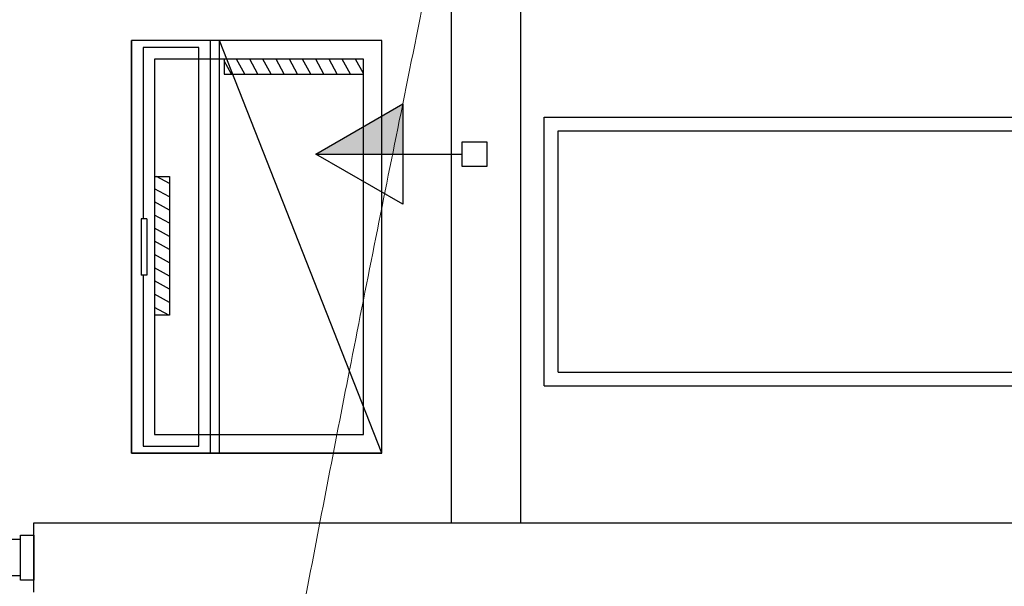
# Model space of a CAD drawing. Header units: millimetres. Extents: x 15 to 133, y 12 to 160.
# Tile 27 of 92: x 37.66 to 39.79, y 50.07 to 51.29. Entities that reach past the tile are written whole.
import ezdxf

# ---------------------------------------------------------------- set-up
doc = ezdxf.new("R2010")
doc.units = ezdxf.units.MM
doc.header["$MEASUREMENT"] = 0
for name, color, linetype, lineweight in [('Eletroduto - Marco Polo', 6, 'Continuous', 9), ('Layout - Marco Polo', 252, 'Continuous', 25), ('Tub. Antena - Marco Polo', 170, 'Continuous', 25)]:
    doc.layers.add(name, color=color, linetype=linetype, lineweight=lineweight)
doc.layers.add('Parede - Marco Polo', color=7, linetype='Continuous')

msp = doc.modelspace()

# ---------------------------------------------------------------- hatches: boundary and pattern name
at = {"layer": 'Layout - Marco Polo', "linetype": 'Continuous'}
msp.add_hatch(color=256, dxfattribs=at).paths.add_polyline_path([(38.4906, 50.9988), (38.3031, 50.9988), (38.4906, 51.1071)])

# ---------------------------------------------------------------- linework, layer by layer
at = {"layer": 'Eletroduto - Marco Polo', "linetype": 'Continuous'}
msp.add_spline([(40.6051, 60.4037), (40.3302, 59.2604), (40.0734, 58.1819), (39.8341, 57.1663), (39.6119, 56.2116), (39.4061, 55.316), (39.2161, 54.4773), (39.0414, 53.6937), (38.8813, 52.9632), (38.7353, 52.2838), (38.6027, 51.6536), (38.4831, 51.0706), (38.3758, 50.5328), (38.2801, 50.0383), (38.1957, 49.5851), (38.1217, 49.1713), (38.0578, 48.7948), (38.0032, 48.4538), (37.9574, 48.1463), (37.9198, 47.8703), (37.8899, 47.6238), (37.8669, 47.4048), (37.8505, 47.2115), (37.8398, 47.0419), (37.8345, 46.8939), (37.8338, 46.7657), (37.8372, 46.6553), (37.8442, 46.5606), (37.8541, 46.4798), (37.8663, 46.4109), (37.8802, 46.3519)], degree=3, dxfattribs=at)
at = {"layer": 'Layout - Marco Polo'}
for p, q in [((37.9056, 51.2437), (37.9056, 50.3537)), ((38.4456, 51.2437), (37.9056, 51.2437)), ((37.9056, 50.3537), (37.9056, 51.2437)), ((38.4456, 51.2437), (37.9056, 51.2437)), ((38.0756, 50.3537), (38.0756, 51.2437)), ((38.4456, 50.3537), (38.0951, 51.2437)), ((38.0951, 50.3537), (38.0951, 51.2437)), ((38.4456, 50.3537), (38.4456, 51.2437)), ((37.9306, 51.2287), (37.9306, 50.8592)), ((38.0506, 51.2287), (37.9306, 51.2287)), ((38.0506, 50.3687), (38.0506, 51.2287)), ((38.3031, 50.9988), (38.4906, 51.1071)), ((38.4906, 51.1071), (38.4906, 50.8906)), ((38.7956, 50.4987), (38.7956, 51.0787)), ((38.7956, 51.0787), (40.3951, 51.0787)), ((38.8256, 50.5287), (38.8256, 51.0487)), ((38.8256, 51.0487), (40.3951, 51.0487)), ((38.6186, 50.9723), (38.6186, 51.0254)), ((38.6186, 51.0254), (38.6716, 51.0254)), ((38.6716, 51.0254), (38.6716, 50.9723)), ((38.3031, 50.9988), (38.4906, 50.9988)), ((38.4906, 50.8906), (38.3031, 50.9988)), ((38.4906, 50.9988), (38.6186, 50.9988)), ((38.6716, 50.9723), (38.6186, 50.9723)), ((37.9386, 50.8592), (37.9261, 50.8592)), ((37.9261, 50.8592), (37.9261, 50.7377)), ((37.9386, 50.8592), (37.9386, 50.7377)), ((37.9386, 50.7377), (37.9261, 50.7377)), ((37.9306, 50.7377), (37.9306, 50.3687)), ((38.8256, 50.5287), (40.3951, 50.5287)), ((38.7956, 50.4987), (40.3951, 50.4987)), ((38.4456, 50.3537), (37.9056, 50.3537)), ((37.9056, 50.3537), (38.4456, 50.3537)), ((37.9306, 50.3687), (38.0506, 50.3687)), ((37.6661, 50.0797), (37.6661, 50.1772)), ((37.6661, 50.1772), (37.6951, 50.1772)), ((37.6951, 50.0797), (37.6661, 50.0797))]:
    msp.add_line(p, q, dxfattribs=at)
at = {"layer": 'Layout - Marco Polo', "linetype": 'Continuous'}
for p, q in [((38.4056, 51.2037), (37.9551, 51.2037)), ((37.9551, 51.2037), (37.9551, 50.3937)), ((38.1056, 51.2037), (38.1056, 51.1712)), ((38.1211, 51.1712), (38.1056, 51.1997)), ((38.1501, 51.1712), (38.1321, 51.2037)), ((38.1781, 51.1712), (38.1606, 51.2037)), ((38.2066, 51.1712), (38.1891, 51.2037)), ((38.2351, 51.1712), (38.2176, 51.2037)), ((38.2636, 51.1712), (38.2461, 51.2037)), ((38.2921, 51.1712), (38.2746, 51.2037)), ((38.3206, 51.1712), (38.3031, 51.2037)), ((38.3491, 51.1712), (38.3316, 51.2037)), ((38.3776, 51.1712), (38.3601, 51.2037)), ((38.4056, 51.1727), (38.3886, 51.2037)), ((38.4056, 51.1712), (38.4056, 51.2037)), ((38.4056, 50.3937), (38.4056, 51.2037)), ((38.1056, 51.1712), (38.4056, 51.1712)), ((37.9551, 50.9507), (37.9876, 50.9507)), ((37.9876, 50.9352), (37.9591, 50.9507)), ((37.9876, 50.9507), (37.9876, 50.6512)), ((37.9876, 50.9067), (37.9551, 50.9242)), ((37.9876, 50.8782), (37.9551, 50.8957)), ((37.9876, 50.8497), (37.9551, 50.8672)), ((37.9876, 50.8212), (37.9551, 50.8387)), ((37.9876, 50.7927), (37.9551, 50.8107)), ((37.9876, 50.7642), (37.9551, 50.7822)), ((37.9876, 50.7357), (37.9551, 50.7537)), ((37.9876, 50.7072), (37.9551, 50.7252)), ((37.9876, 50.6787), (37.9551, 50.6967)), ((37.9861, 50.6512), (37.9551, 50.6682)), ((37.9876, 50.6512), (37.9551, 50.6512)), ((37.9551, 50.3937), (38.4056, 50.3937))]:
    msp.add_line(p, q, dxfattribs=at)
at = {"layer": 'Layout - Marco Polo'}
msp.add_lwpolyline([(37.6366, 50.1202), (37.6366, 50.0897), (37.6661, 50.0897), (37.6661, 50.1677), (37.6366, 50.1677), (37.6366, 50.1482)], dxfattribs=at)
at = {"layer": 'Parede - Marco Polo'}
for p, q in [((38.5951, 52.1427), (38.5951, 50.2037)), ((37.6951, 50.0537), (37.6951, 50.2037)), ((37.6951, 50.2037), (40.5111, 50.2037)), ((37.6951, 50.1772), (37.6951, 50.0797))]:
    msp.add_line(p, q, dxfattribs=at)
msp.add_lwpolyline([(38.5951, 50.2037), (38.7451, 50.2037), (38.7451, 52.1427)], dxfattribs=at)
at = {"layer": 'Tub. Antena - Marco Polo', "linetype": 'Continuous'}
msp.add_spline([(39.9755, 61.4263), (39.6513, 60.7933), (39.3311, 60.1842), (39.0148, 59.5982), (38.7025, 59.0348), (38.3939, 58.4935), (38.089, 57.9736), (37.7877, 57.4746), (37.4899, 56.9958), (37.1956, 56.5367), (36.9046, 56.0966), (36.6168, 55.675), (36.3322, 55.2713), (36.0506, 54.8849), (35.772, 54.5152), (35.4963, 54.1616), (35.2234, 53.8235), (34.9532, 53.5003), (34.6855, 53.1915), (34.4204, 52.8964), (34.1578, 52.6144), (33.8974, 52.345), (33.6393, 52.0875), (33.3833, 51.8414), (33.1295, 51.6061), (32.8775, 51.3809), (32.6275, 51.1654), (32.3792, 50.9588), (32.1327, 50.7607), (31.8877, 50.5703), (31.6443, 50.3872)], degree=3, dxfattribs=at)

doc.saveas('drawing.dxf')
